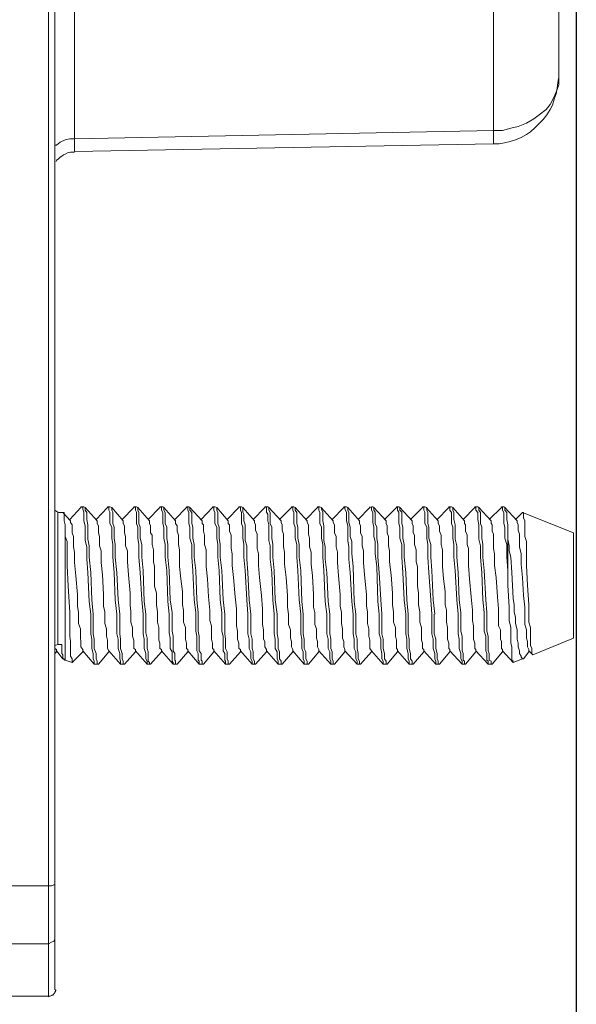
# Model space of a CAD drawing. Header units: millimetres. Extents: x 0 to 283, y 0 to 196.
# Tile 17 of 32: x 110 to 120, y 74 to 92. Entities that reach past the tile are written whole.
import ezdxf

# ---------------------------------------------------------------- set-up
doc = ezdxf.new("R2010")
doc.units = ezdxf.units.MM
doc.layers.get('0').update_dxf_attribs({"linetype": 'CONTINUOUS'})
doc.layers.get('DEFPOINTS').update_dxf_attribs({"linetype": 'CONTINUOUS'})
doc.layers.add('VISIBLE', color=7, linetype='CONTINUOUS', lineweight=0)
doc.styles.add('SANSSERIF', font='sanss___.ttf')
doc.dimstyles.new('ISO-25$0', dxfattribs={"dimtxt": 2.5, "dimasz": 2.5, "dimexe": 1.25, "dimexo": 1, "dimgap": 0.6, "dimtad": 1, "dimdec": 1, "dimzin": 9, "dimdsep": 46, "dimtxsty": 'SANSSERIF', "dimcen": 0.75, "dimadec": 1, "dimazin": 0, "dimtfac": 1, "dimtdec": 1, "dimtmove": 0, "dimatfit": 3, "dimfxl": 1, "dimarcsym": 0})

# ---------------------------------------------------------------- blocks, each defined once
blk = doc.blocks.new('*D33')
at = {"layer": 'DEFPOINTS', "color": 0, "transparency": 16777216}
for p in [(99.456, 84.767), (110.355, 74.056), (99.456, 56.976)]:
    blk.add_point(p, dxfattribs=at)
at = {"layer": 'VISIBLE', "color": 0, "lineweight": -2, "transparency": 16777216}
for p, q in [((99.456, 83.767), (99.456, 55.726)), ((110.355, 73.056), (110.355, 55.726)), ((107.855, 56.976), (101.956, 56.976))]:
    blk.add_line(p, q, dxfattribs=at)
at = {"layer": 'VISIBLE', "color": 0, "transparency": 16777216}
for points in [[(101.956, 57.393), (101.956, 56.559), (99.456, 56.976)], [(107.855, 57.393), (107.855, 56.559), (110.355, 56.976)]]:
    blk.add_solid(points, dxfattribs=at)
at = {"layer": 'VISIBLE', "color": 0, "transparency": 16777216, "insert": (104.906, 58.864), "char_height": 2.5, "attachment_point": 5, "style": 'SANSSERIF'}
blk.add_mtext('21.8', dxfattribs=at)
blk = doc.blocks.new('*D34')
at = {"layer": 'DEFPOINTS', "color": 0, "transparency": 16777216}
for p in [(120.272, 100.53), (110.355, 74.056), (120.272, 63.374)]:
    blk.add_point(p, dxfattribs=at)
at = {"layer": 'VISIBLE', "color": 0, "lineweight": -2, "transparency": 16777216}
for p, q in [((120.272, 99.53), (120.272, 62.124)), ((110.355, 73.056), (110.355, 62.124)), ((112.855, 63.374), (117.772, 63.374))]:
    blk.add_line(p, q, dxfattribs=at)
at = {"layer": 'VISIBLE', "color": 0, "transparency": 16777216}
for points in [[(112.855, 63.791), (112.855, 62.957), (110.355, 63.374)], [(117.772, 63.791), (117.772, 62.957), (120.272, 63.374)]]:
    blk.add_solid(points, dxfattribs=at)
at = {"layer": 'VISIBLE', "color": 0, "transparency": 16777216, "insert": (115.313, 65.262), "char_height": 2.5, "attachment_point": 5, "style": 'SANSSERIF'}
blk.add_mtext('19.8', dxfattribs=at)

msp = doc.modelspace()

# ---------------------------------------------------------------- linework, layer by layer
at = {"linetype": 'Continuous', "lineweight": 9}
for points in [[(110.234, 129.167), (110.234, 73.934), (110.234, 73.934)], [(110.355, 74.056), (110.355, 129.045), (110.355, 129.045)], [(110.73, 104.932), (110.73, 90.227), (110.73, 90.062)], [(118.694, 104.777), (118.694, 90.382), (118.694, 90.382)], [(119.941, 103.784), (119.941, 91.374), (119.941, 91.374)], [(119.941, 91.374), (119.941, 91.253), (119.897, 91.132), (119.842, 91.01), (119.775, 90.878), (119.698, 90.779), (119.566, 90.679), (119.467, 90.602), (119.323, 90.525), (119.169, 90.459), (119.025, 90.426), (118.871, 90.382), (118.694, 90.382)], [(118.694, 90.128), (118.805, 90.128), (118.904, 90.15), (119.014, 90.172), (119.114, 90.205), (119.224, 90.249), (119.323, 90.304), (119.4, 90.36), (119.489, 90.437), (119.566, 90.514), (119.643, 90.591), (119.709, 90.679), (119.775, 90.779), (119.82, 90.867), (119.853, 90.977), (119.886, 91.077), (119.908, 91.187), (119.919, 91.297), (119.93, 91.374)], [(118.694, 90.382), (110.73, 90.227), (110.73, 90.227)], [(118.694, 90.382), (118.694, 90.304), (118.694, 90.304)], [(110.355, 90.106), (110.388, 90.106), (110.454, 90.161), (110.554, 90.205), (110.642, 90.227), (110.73, 90.227)], [(118.694, 90.304), (118.694, 90.183), (118.694, 90.161), (118.694, 90.128)], [(118.694, 90.128), (110.73, 89.984), (110.73, 89.984)], [(110.73, 90.062), (110.73, 90.007), (110.73, 90.007)], [(110.73, 90.007), (110.73, 89.984), (110.73, 89.984)], [(110.73, 89.973), (110.686, 89.973), (110.653, 89.973), (110.609, 89.962), (110.565, 89.94), (110.52, 89.918), (110.487, 89.896), (110.454, 89.874), (110.421, 89.841), (110.388, 89.819), (110.377, 89.797)], [(110.41, 83.134), (110.355, 83.167), (110.355, 83.167)], [(110.41, 80.619), (110.41, 83.134), (110.41, 83.134)], [(110.41, 83.134), (110.421, 83.134), (110.432, 83.123), (110.454, 83.123), (110.465, 83.123), (110.487, 83.123), (110.498, 83.123), (110.509, 83.123)], [(110.653, 82.969), (110.509, 83.123), (110.509, 83.123)], [(110.554, 82.671), (110.554, 82.737), (110.554, 82.814), (110.554, 82.892), (110.531, 82.969), (110.531, 83.024), (110.531, 83.068), (110.531, 83.09), (110.531, 83.123), (110.509, 83.123)], [(110.851, 83.222), (110.642, 82.991), (110.642, 82.991)], [(110.851, 83.233), (110.907, 83.233), (110.907, 83.233)], [(110.851, 83.233), (110.884, 83.222), (110.884, 83.189), (110.907, 83.134), (110.907, 83.09), (110.907, 83.035), (110.907, 82.969), (110.929, 82.869), (110.929, 82.792), (110.929, 82.693), (110.929, 82.594), (110.962, 82.472), (110.962, 82.373), (110.962, 82.241)], [(110.851, 83.222), (110.851, 83.233), (110.851, 83.233)], [(110.907, 83.233), (110.929, 83.222), (110.929, 83.222)], [(111.16, 82.969), (110.929, 83.222), (110.929, 83.222)], [(110.929, 83.222), (110.929, 83.189), (110.929, 83.167), (110.962, 83.123), (110.962, 83.035), (110.962, 82.991), (110.984, 82.892), (110.984, 82.814), (110.984, 82.715), (110.984, 82.616), (111.006, 82.494), (111.006, 82.395), (111.006, 82.274)], [(111.359, 83.222), (111.138, 82.991), (111.138, 82.991)], [(111.359, 83.233), (111.403, 83.233), (111.403, 83.233)], [(111.359, 83.233), (111.381, 83.222), (111.381, 83.167), (111.403, 83.134), (111.403, 83.068), (111.403, 83.024), (111.403, 82.914), (111.436, 82.847), (111.436, 82.737), (111.436, 82.638), (111.458, 82.516), (111.458, 82.395), (111.458, 82.274)], [(111.359, 83.222), (111.359, 83.233), (111.359, 83.233)], [(111.436, 83.222), (111.403, 83.233), (111.403, 83.233)], [(111.657, 82.969), (111.436, 83.222), (111.436, 83.222)], [(111.502, 82.274), (111.502, 82.395), (111.502, 82.516), (111.48, 82.638), (111.48, 82.737), (111.48, 82.847), (111.458, 82.914), (111.458, 83.024), (111.458, 83.068), (111.458, 83.134), (111.436, 83.167), (111.436, 83.222)], [(111.855, 83.222), (111.635, 82.991), (111.635, 82.991)], [(111.855, 83.233), (111.91, 83.233), (111.91, 83.233)], [(111.855, 83.233), (111.888, 83.222), (111.888, 83.167), (111.91, 83.134), (111.91, 83.068), (111.91, 83.024), (111.91, 82.914), (111.932, 82.847), (111.932, 82.737), (111.932, 82.638), (111.954, 82.516), (111.954, 82.395), (111.954, 82.274)], [(111.855, 83.222), (111.855, 83.233), (111.855, 83.233)], [(111.932, 83.222), (111.91, 83.233), (111.91, 83.233)], [(112.153, 82.969), (111.932, 83.222), (111.932, 83.222)], [(112.01, 82.274), (112.01, 82.395), (112.01, 82.516), (111.977, 82.638), (111.977, 82.737), (111.977, 82.847), (111.954, 82.914), (111.954, 83.024), (111.954, 83.068), (111.954, 83.123), (111.932, 83.167), (111.932, 83.189), (111.932, 83.222)], [(112.352, 83.222), (112.131, 82.991), (112.131, 82.991)], [(112.352, 83.233), (112.407, 83.233), (112.407, 83.233)], [(112.352, 83.233), (112.385, 83.222), (112.385, 83.189), (112.385, 83.167), (112.407, 83.123), (112.407, 83.068), (112.407, 83.024), (112.407, 82.914), (112.429, 82.847), (112.429, 82.737), (112.429, 82.638), (112.451, 82.516), (112.451, 82.395), (112.451, 82.274)], [(112.352, 83.222), (112.352, 83.233), (112.352, 83.233)], [(112.429, 83.222), (112.407, 83.233), (112.407, 83.233)], [(112.649, 82.969), (112.429, 83.222), (112.429, 83.222)], [(112.506, 82.274), (112.506, 82.395), (112.506, 82.516), (112.484, 82.638), (112.484, 82.737), (112.484, 82.847), (112.451, 82.914), (112.451, 83.024), (112.451, 83.068), (112.451, 83.123), (112.429, 83.167), (112.429, 83.189), (112.429, 83.222)], [(112.859, 83.222), (112.638, 82.991), (112.638, 82.991)], [(112.859, 83.233), (112.903, 83.233), (112.903, 83.233)], [(112.859, 83.233), (112.881, 83.222), (112.881, 83.189), (112.881, 83.167), (112.903, 83.123), (112.903, 83.068), (112.903, 83.024), (112.903, 82.914), (112.925, 82.847), (112.925, 82.737), (112.925, 82.638), (112.958, 82.516), (112.958, 82.395), (112.958, 82.274)], [(112.859, 83.222), (112.859, 83.233), (112.859, 83.233)], [(112.925, 83.222), (112.903, 83.233), (112.903, 83.233)], [(113.157, 82.969), (112.925, 83.222), (112.925, 83.222)], [(113.002, 82.274), (113.002, 82.395), (113.002, 82.516), (112.98, 82.638), (112.98, 82.737), (112.98, 82.847), (112.958, 82.914), (112.958, 83.024), (112.958, 83.068), (112.958, 83.123), (112.925, 83.167), (112.925, 83.189), (112.925, 83.222)], [(113.355, 83.222), (113.135, 82.991), (113.135, 82.991)], [(113.355, 83.233), (113.4, 83.233), (113.4, 83.233)], [(113.355, 83.233), (113.377, 83.222), (113.377, 83.189), (113.377, 83.167), (113.4, 83.123), (113.4, 83.068), (113.4, 83.024), (113.4, 82.914), (113.433, 82.847), (113.433, 82.737), (113.433, 82.638), (113.455, 82.516), (113.455, 82.395), (113.455, 82.274)], [(113.355, 83.222), (113.355, 83.233), (113.355, 83.233)], [(113.433, 83.222), (113.4, 83.233), (113.4, 83.233)], [(113.653, 82.969), (113.433, 83.222), (113.433, 83.222)], [(113.499, 82.274), (113.499, 82.395), (113.499, 82.516), (113.477, 82.638), (113.477, 82.737), (113.477, 82.847), (113.455, 82.914), (113.455, 83.024), (113.455, 83.068), (113.455, 83.123), (113.433, 83.167), (113.433, 83.189), (113.433, 83.222)], [(113.852, 83.222), (113.631, 82.991), (113.631, 82.991)], [(113.852, 83.233), (113.907, 83.233), (113.907, 83.233)], [(113.852, 83.233), (113.885, 83.222), (113.885, 83.189), (113.885, 83.167), (113.907, 83.123), (113.907, 83.068), (113.907, 83.024), (113.907, 82.914), (113.929, 82.847), (113.929, 82.737), (113.929, 82.638), (113.951, 82.516), (113.951, 82.395), (113.951, 82.274)], [(113.852, 83.222), (113.852, 83.233), (113.852, 83.233)], [(113.929, 83.222), (113.907, 83.233), (113.907, 83.233)], [(114.15, 82.969), (113.929, 83.222), (113.929, 83.222)], [(113.973, 82.715), (113.973, 82.792), (113.973, 82.892), (113.951, 82.969), (113.951, 83.035), (113.951, 83.09), (113.929, 83.134), (113.929, 83.189), (113.929, 83.222)], [(114.348, 83.222), (114.128, 82.991), (114.128, 82.991)], [(114.348, 83.233), (114.403, 83.233), (114.403, 83.233)], [(114.348, 83.233), (114.381, 83.222), (114.381, 83.189), (114.381, 83.134), (114.403, 83.09), (114.403, 83.035), (114.403, 82.969), (114.425, 82.892), (114.425, 82.792), (114.425, 82.715)], [(114.348, 83.222), (114.348, 83.233), (114.348, 83.233)], [(114.425, 83.222), (114.403, 83.233), (114.403, 83.233)], [(114.657, 82.969), (114.425, 83.222), (114.425, 83.222)], [(114.503, 82.274), (114.503, 82.395), (114.503, 82.516), (114.481, 82.638), (114.481, 82.737), (114.481, 82.847), (114.447, 82.914), (114.447, 83.024), (114.447, 83.068), (114.447, 83.123), (114.425, 83.167), (114.425, 83.189), (114.425, 83.222)], [(114.856, 83.222), (114.624, 82.991), (114.624, 82.991)], [(114.856, 83.233), (114.9, 83.233), (114.9, 83.233)], [(114.856, 83.233), (114.878, 83.222), (114.878, 83.189), (114.878, 83.167), (114.9, 83.123), (114.9, 83.068), (114.9, 83.024), (114.9, 82.914), (114.922, 82.847), (114.922, 82.737), (114.922, 82.638), (114.955, 82.516), (114.955, 82.395), (114.955, 82.274)], [(114.856, 83.222), (114.856, 83.233), (114.856, 83.233)], [(114.922, 83.222), (114.9, 83.233), (114.9, 83.233)], [(115.153, 82.969), (114.922, 83.222), (114.922, 83.222)], [(114.999, 82.274), (114.999, 82.395), (114.999, 82.516), (114.977, 82.638), (114.977, 82.737), (114.977, 82.847), (114.955, 82.914), (114.955, 83.024), (114.955, 83.068), (114.955, 83.123), (114.922, 83.167), (114.922, 83.222)], [(115.352, 83.222), (115.131, 82.991), (115.131, 82.991)], [(115.352, 83.233), (115.396, 83.233), (115.396, 83.233)], [(115.352, 83.233), (115.374, 83.222), (115.374, 83.167), (115.396, 83.123), (115.396, 83.068), (115.396, 83.024), (115.396, 82.914), (115.429, 82.847), (115.429, 82.737), (115.429, 82.638), (115.451, 82.516), (115.451, 82.395), (115.451, 82.274)], [(115.352, 83.222), (115.352, 83.233), (115.352, 83.233)], [(115.429, 83.222), (115.396, 83.233), (115.396, 83.233)], [(115.65, 82.969), (115.418, 83.222), (115.418, 83.222)], [(115.495, 82.241), (115.495, 82.373), (115.495, 82.472), (115.473, 82.594), (115.473, 82.693), (115.473, 82.792), (115.473, 82.869), (115.451, 82.969), (115.451, 83.035), (115.451, 83.09), (115.451, 83.134), (115.429, 83.189), (115.429, 83.222)], [(115.848, 83.222), (115.628, 82.991), (115.628, 82.991)], [(115.848, 83.233), (115.904, 83.233), (115.904, 83.233)], [(115.848, 83.233), (115.871, 83.222), (115.871, 83.189), (115.904, 83.134), (115.904, 83.09), (115.904, 83.035), (115.904, 82.969), (115.926, 82.869), (115.926, 82.792), (115.926, 82.693), (115.926, 82.594), (115.948, 82.472), (115.948, 82.373), (115.948, 82.241)], [(115.848, 83.222), (115.848, 83.233), (115.848, 83.233)], [(115.926, 83.222), (115.904, 83.233), (115.904, 83.233)], [(116.146, 82.969), (115.926, 83.222), (115.926, 83.222)], [(116.003, 82.34), (116.003, 82.472), (116.003, 82.572), (115.97, 82.671), (115.97, 82.77), (115.97, 82.847), (115.948, 82.936), (115.948, 82.991), (115.948, 83.068), (115.948, 83.123), (115.926, 83.167), (115.926, 83.189), (115.926, 83.222)], [(116.345, 83.222), (116.124, 82.991), (116.124, 82.991)], [(116.345, 83.233), (116.378, 83.222), (116.378, 83.222)], [(116.345, 83.222), (116.345, 83.233), (116.345, 83.233)], [(116.378, 83.233), (116.4, 83.233), (116.4, 83.233)], [(116.378, 83.222), (116.378, 83.189), (116.378, 83.167), (116.4, 83.123), (116.4, 83.068), (116.4, 82.991), (116.4, 82.936), (116.422, 82.847), (116.422, 82.77), (116.422, 82.671), (116.444, 82.572), (116.444, 82.472), (116.444, 82.34)], [(116.422, 83.222), (116.4, 83.233), (116.4, 83.233)], [(116.654, 82.969), (116.422, 83.222), (116.422, 83.222)], [(116.499, 82.274), (116.499, 82.395), (116.499, 82.516), (116.477, 82.638), (116.477, 82.737), (116.477, 82.847), (116.444, 82.914), (116.444, 83.024), (116.444, 83.068), (116.444, 83.134), (116.422, 83.167), (116.422, 83.222)], [(116.852, 83.222), (116.621, 82.991), (116.621, 82.991)], [(116.852, 83.233), (116.896, 83.233), (116.896, 83.233)], [(116.852, 83.233), (116.874, 83.222), (116.874, 83.167), (116.896, 83.134), (116.896, 83.068), (116.896, 83.024), (116.896, 82.914), (116.918, 82.847), (116.918, 82.737), (116.918, 82.638), (116.952, 82.516), (116.952, 82.395), (116.952, 82.274)], [(116.852, 83.222), (116.852, 83.233), (116.852, 83.233)], [(116.918, 83.222), (116.896, 83.233), (116.896, 83.233)], [(117.15, 82.969), (116.918, 83.222), (116.918, 83.222)], [(116.996, 82.274), (116.996, 82.395), (116.996, 82.516), (116.974, 82.638), (116.974, 82.737), (116.974, 82.847), (116.952, 82.914), (116.952, 83.024), (116.952, 83.068), (116.952, 83.134), (116.918, 83.167), (116.918, 83.222)], [(117.349, 83.222), (117.117, 82.991), (117.117, 82.991)], [(117.349, 83.233), (117.393, 83.233), (117.393, 83.233)], [(117.349, 83.233), (117.371, 83.222), (117.371, 83.167), (117.393, 83.134), (117.393, 83.068), (117.393, 83.024), (117.393, 82.914), (117.426, 82.847), (117.426, 82.737), (117.426, 82.638), (117.448, 82.516), (117.448, 82.395), (117.448, 82.274)], [(117.349, 83.222), (117.349, 83.233), (117.349, 83.233)], [(117.426, 83.222), (117.393, 83.233), (117.393, 83.233)], [(117.647, 82.969), (117.415, 83.222), (117.415, 83.222)], [(117.503, 82.274), (117.503, 82.395), (117.503, 82.516), (117.47, 82.638), (117.47, 82.737), (117.47, 82.847), (117.448, 82.914), (117.448, 83.024), (117.448, 83.068), (117.448, 83.123), (117.426, 83.167), (117.426, 83.189), (117.426, 83.222)], [(117.845, 83.222), (117.624, 82.991), (117.624, 82.991)], [(117.845, 83.233), (117.9, 83.233), (117.9, 83.233)], [(117.845, 83.233), (117.867, 83.222), (117.867, 83.189), (117.867, 83.167), (117.9, 83.123), (117.9, 83.068), (117.9, 83.024), (117.9, 82.914), (117.922, 82.847), (117.922, 82.737), (117.922, 82.638), (117.944, 82.516), (117.944, 82.395), (117.944, 82.274)], [(117.845, 83.222), (117.845, 83.233), (117.845, 83.233)], [(117.922, 83.222), (117.9, 83.233), (117.9, 83.233)], [(118.143, 82.969), (117.922, 83.222), (117.922, 83.222)], [(117.999, 82.274), (117.999, 82.395), (117.999, 82.494), (117.966, 82.616), (117.966, 82.715), (117.966, 82.814), (117.966, 82.892), (117.944, 82.991), (117.944, 83.035), (117.944, 83.123), (117.922, 83.167), (117.922, 83.189), (117.922, 83.222)], [(118.341, 83.222), (118.121, 82.991), (118.121, 82.991)], [(118.341, 83.233), (118.397, 83.233), (118.397, 83.233)], [(118.341, 83.233), (118.364, 83.222), (118.364, 83.189), (118.364, 83.167), (118.397, 83.123), (118.397, 83.035), (118.397, 82.991), (118.419, 82.892), (118.419, 82.814), (118.419, 82.715), (118.419, 82.616), (118.452, 82.494), (118.452, 82.395), (118.452, 82.274)], [(118.341, 83.222), (118.341, 83.233), (118.341, 83.233)], [(118.419, 83.222), (118.397, 83.233), (118.397, 83.233)], [(118.65, 82.969), (118.419, 83.222), (118.419, 83.222)], [(118.496, 82.274), (118.496, 82.395), (118.496, 82.516), (118.474, 82.638), (118.474, 82.737), (118.474, 82.847), (118.452, 82.914), (118.452, 83.024), (118.452, 83.068), (118.452, 83.123), (118.419, 83.167), (118.419, 83.189), (118.419, 83.222)], [(118.849, 83.222), (118.617, 82.991), (118.617, 82.991)], [(118.849, 83.233), (118.893, 83.233), (118.893, 83.233)], [(118.849, 83.233), (118.871, 83.222), (118.871, 83.189), (118.871, 83.167), (118.893, 83.123), (118.893, 83.068), (118.893, 83.024), (118.893, 82.914), (118.915, 82.847), (118.915, 82.737), (118.915, 82.638), (118.948, 82.516), (118.948, 82.395), (118.948, 82.274)], [(118.849, 83.222), (118.849, 83.233), (118.849, 83.233)], [(118.915, 83.222), (118.893, 83.233), (118.893, 83.233)], [(119.147, 82.969), (118.915, 83.222), (118.915, 83.222)], [(118.97, 82.616), (118.97, 82.715), (118.97, 82.814), (118.97, 82.892), (118.948, 82.991), (118.948, 83.035), (118.948, 83.123), (118.915, 83.167), (118.915, 83.189), (118.915, 83.222)], [(119.246, 83.123), (119.114, 82.991), (119.114, 82.991)], [(120.217, 82.737), (119.246, 83.123), (119.246, 83.123)], [(119.246, 83.123), (119.268, 83.123), (119.268, 83.09), (119.268, 83.068), (119.268, 83.024), (119.29, 82.969), (119.29, 82.892), (119.29, 82.847), (119.29, 82.737), (119.29, 82.671), (119.323, 82.572), (119.323, 82.472), (119.323, 82.34)], [(110.73, 82.174), (110.73, 82.274), (110.73, 82.373), (110.708, 82.472), (110.708, 82.572), (110.708, 82.671), (110.686, 82.737), (110.686, 82.792), (110.686, 82.869), (110.686, 82.892), (110.653, 82.936), (110.653, 82.969)], [(111.237, 82.174), (111.237, 82.285), (111.237, 82.395), (111.204, 82.494), (111.204, 82.572), (111.204, 82.671), (111.182, 82.737), (111.182, 82.814), (111.182, 82.869), (111.16, 82.914), (111.16, 82.936), (111.16, 82.969)], [(111.734, 82.186), (111.734, 82.285), (111.734, 82.395), (111.701, 82.494), (111.701, 82.594), (111.701, 82.671), (111.679, 82.737), (111.679, 82.814), (111.679, 82.869), (111.657, 82.914), (111.657, 82.936), (111.657, 82.969)], [(112.252, 82.097), (112.23, 82.186), (112.23, 82.285), (112.23, 82.417), (112.208, 82.516), (112.208, 82.594), (112.208, 82.693), (112.175, 82.737), (112.175, 82.814), (112.175, 82.869), (112.153, 82.914), (112.153, 82.936), (112.153, 82.969)], [(112.727, 82.097), (112.727, 82.219), (112.727, 82.318), (112.727, 82.417), (112.705, 82.516), (112.705, 82.616), (112.705, 82.693), (112.683, 82.77), (112.683, 82.814), (112.683, 82.869), (112.649, 82.914), (112.649, 82.936), (112.649, 82.969)], [(113.234, 82.097), (113.234, 82.219), (113.234, 82.318), (113.234, 82.417), (113.201, 82.516), (113.201, 82.616), (113.201, 82.693), (113.179, 82.77), (113.179, 82.847), (113.179, 82.892), (113.157, 82.914), (113.157, 82.936), (113.157, 82.969)], [(113.73, 82.119), (113.73, 82.219), (113.73, 82.34), (113.708, 82.439), (113.708, 82.539), (113.708, 82.616), (113.708, 82.693), (113.675, 82.77), (113.675, 82.847), (113.675, 82.892), (113.653, 82.914), (113.653, 82.969)], [(114.205, 82.539), (114.205, 82.638), (114.205, 82.715), (114.172, 82.792), (114.172, 82.847), (114.172, 82.892), (114.15, 82.936), (114.15, 82.969)], [(114.723, 82.141), (114.723, 82.241), (114.723, 82.373), (114.701, 82.472), (114.701, 82.539), (114.701, 82.638), (114.701, 82.715), (114.679, 82.792), (114.679, 82.847), (114.679, 82.892), (114.657, 82.936), (114.657, 82.969)], [(115.231, 82.141), (115.231, 82.274), (115.231, 82.373), (115.198, 82.472), (115.198, 82.572), (115.198, 82.638), (115.176, 82.715), (115.176, 82.792), (115.176, 82.847), (115.176, 82.892), (115.153, 82.936), (115.153, 82.969)], [(115.727, 82.174), (115.727, 82.274), (115.727, 82.373), (115.705, 82.472), (115.705, 82.572), (115.705, 82.671), (115.672, 82.737), (115.672, 82.792), (115.672, 82.869), (115.672, 82.892), (115.65, 82.936), (115.65, 82.969)], [(116.223, 82.174), (116.223, 82.285), (116.223, 82.395), (116.201, 82.494), (116.201, 82.594), (116.201, 82.671), (116.168, 82.737), (116.168, 82.814), (116.168, 82.869), (116.146, 82.914), (116.146, 82.936), (116.146, 82.969)], [(116.72, 82.186), (116.72, 82.285), (116.72, 82.395), (116.698, 82.494), (116.698, 82.594), (116.698, 82.671), (116.676, 82.737), (116.676, 82.814), (116.676, 82.869), (116.654, 82.914), (116.654, 82.936), (116.654, 82.969)], [(117.249, 82.097), (117.227, 82.186), (117.227, 82.318), (117.227, 82.417), (117.194, 82.516), (117.194, 82.594), (117.194, 82.693), (117.172, 82.737), (117.172, 82.814), (117.172, 82.869), (117.15, 82.914), (117.15, 82.936), (117.15, 82.969)], [(117.724, 82.097), (117.724, 82.219), (117.724, 82.318), (117.724, 82.417), (117.702, 82.516), (117.702, 82.616), (117.702, 82.693), (117.669, 82.77), (117.669, 82.814), (117.669, 82.869), (117.647, 82.914), (117.647, 82.936), (117.647, 82.969)], [(118.22, 82.119), (118.22, 82.219), (118.22, 82.318), (118.22, 82.439), (118.198, 82.516), (118.198, 82.616), (118.198, 82.693), (118.165, 82.77), (118.165, 82.847), (118.165, 82.892), (118.143, 82.914), (118.143, 82.936), (118.143, 82.969)], [(118.717, 82.119), (118.717, 82.241), (118.717, 82.34), (118.694, 82.439), (118.694, 82.539), (118.694, 82.616), (118.694, 82.715), (118.672, 82.77), (118.672, 82.847), (118.672, 82.892), (118.65, 82.914), (118.65, 82.969)], [(119.224, 82.141), (119.224, 82.241), (119.224, 82.34), (119.191, 82.472), (119.191, 82.539), (119.191, 82.638), (119.191, 82.715), (119.169, 82.792), (119.169, 82.847), (119.169, 82.892), (119.147, 82.936), (119.147, 82.969)], [(114.006, 82.241), (114.006, 82.373), (114.006, 82.494), (113.973, 82.594), (113.973, 82.715)], [(114.425, 82.715), (114.425, 82.594), (114.447, 82.494), (114.447, 82.373), (114.447, 82.241)], [(120.217, 80.74), (120.217, 82.737), (120.217, 82.737)], [(110.554, 82.671), (110.554, 80.321), (110.554, 80.321)], [(110.554, 82.671), (110.587, 82.572), (110.587, 82.472), (110.587, 82.34)], [(114.227, 82.119), (114.227, 82.241), (114.227, 82.34), (114.205, 82.439), (114.205, 82.539)], [(118.97, 82.616), (118.992, 82.494), (118.992, 82.395), (119.025, 82.274)], [(118.97, 82.616), (118.97, 81.744), (118.97, 81.744)], [(110.587, 82.34), (110.587, 82.119), (110.587, 82.119)], [(116.025, 82.097), (116.003, 82.34), (116.003, 82.34)], [(116.444, 82.34), (116.477, 82.097), (116.477, 82.097)], [(119.323, 82.34), (119.323, 82.119), (119.323, 82.119)], [(110.752, 81.921), (110.73, 82.174), (110.73, 82.174)], [(110.962, 82.241), (110.984, 81.987), (110.984, 81.987)], [(111.006, 82.274), (111.039, 81.987), (111.039, 81.987)], [(111.26, 81.943), (111.237, 82.174), (111.237, 82.174)], [(111.458, 82.274), (111.48, 81.987), (111.48, 81.987)], [(111.535, 81.987), (111.502, 82.274), (111.502, 82.274)], [(111.756, 81.943), (111.734, 82.186), (111.734, 82.186)], [(111.954, 82.274), (111.977, 81.987), (111.977, 81.987)], [(112.032, 82.02), (112.01, 82.274), (112.01, 82.274)], [(112.451, 82.274), (112.484, 82.02), (112.484, 82.02)], [(112.528, 82.02), (112.506, 82.274), (112.506, 82.274)], [(112.958, 82.274), (112.98, 82.02), (112.98, 82.02)], [(113.036, 82.02), (113.002, 82.274), (113.002, 82.274)], [(113.455, 82.274), (113.477, 82.02), (113.477, 82.02)], [(113.532, 82.02), (113.499, 82.274), (113.499, 82.274)], [(113.951, 82.274), (113.973, 82.02), (113.973, 82.02)], [(114.028, 81.987), (114.006, 82.241), (114.006, 82.241)], [(114.447, 82.241), (114.481, 81.987), (114.481, 81.987)], [(114.525, 82.02), (114.503, 82.274), (114.503, 82.274)], [(114.756, 81.888), (114.723, 82.141), (114.723, 82.141)], [(114.955, 82.274), (114.977, 82.02), (114.977, 82.02)], [(115.032, 82.02), (114.999, 82.274), (114.999, 82.274)], [(115.253, 81.921), (115.231, 82.141), (115.231, 82.141)], [(115.451, 82.274), (115.473, 82.02), (115.473, 82.02)], [(115.529, 81.987), (115.495, 82.241), (115.495, 82.241)], [(115.749, 81.921), (115.727, 82.174), (115.727, 82.174)], [(115.948, 82.241), (115.97, 81.987), (115.97, 81.987)], [(116.246, 81.943), (116.223, 82.174), (116.223, 82.174)], [(116.521, 81.987), (116.499, 82.274), (116.499, 82.274)], [(116.753, 81.943), (116.72, 82.186), (116.72, 82.186)], [(116.952, 82.274), (116.974, 81.987), (116.974, 81.987)], [(117.029, 81.987), (116.996, 82.274), (116.996, 82.274)], [(117.448, 82.274), (117.47, 81.987), (117.47, 81.987)], [(117.525, 82.02), (117.503, 82.274), (117.503, 82.274)], [(117.944, 82.274), (117.966, 82.02), (117.966, 82.02)], [(118.022, 81.987), (117.999, 82.274), (117.999, 82.274)], [(118.452, 82.274), (118.474, 81.987), (118.474, 81.987)], [(118.518, 82.02), (118.496, 82.274), (118.496, 82.274)], [(118.948, 82.274), (118.97, 82.02), (118.97, 82.02)], [(119.025, 82.274), (119.047, 81.987), (119.07, 81.491)], [(119.246, 81.888), (119.224, 82.141), (119.224, 82.141)], [(110.587, 82.119), (110.609, 81.722), (110.642, 81.226)], [(110.984, 81.987), (111.006, 81.435), (111.006, 81.435)], [(111.039, 81.987), (111.061, 81.468), (111.061, 81.468)], [(111.48, 81.987), (111.502, 81.468), (111.502, 81.468)], [(111.557, 81.468), (111.535, 81.987), (111.535, 81.987)], [(111.977, 81.987), (112.01, 81.468), (112.01, 81.468)], [(112.054, 81.435), (112.032, 82.02), (112.032, 82.02)], [(112.285, 81.59), (112.252, 81.722), (112.252, 81.844), (112.252, 82.097)], [(112.484, 82.02), (112.506, 81.435), (112.506, 81.435)], [(112.55, 81.468), (112.528, 82.02), (112.528, 82.02)], [(112.749, 81.866), (112.727, 82.097), (112.727, 82.097)], [(112.98, 82.02), (113.002, 81.468), (113.002, 81.468)], [(113.058, 81.468), (113.036, 82.02), (113.036, 82.02)], [(113.256, 81.866), (113.234, 82.097), (113.234, 82.097)], [(113.477, 82.02), (113.499, 81.468), (113.499, 81.468)], [(113.554, 81.468), (113.532, 82.02), (113.532, 82.02)], [(113.753, 81.888), (113.73, 82.119), (113.73, 82.119)], [(113.973, 82.02), (114.006, 81.468), (114.006, 81.468)], [(114.05, 81.468), (114.028, 81.987), (114.028, 81.987)], [(114.249, 81.888), (114.227, 82.119), (114.227, 82.119)], [(114.481, 81.987), (114.503, 81.468), (114.503, 81.468)], [(114.547, 81.468), (114.525, 82.02), (114.525, 82.02)], [(114.977, 82.02), (114.999, 81.468), (114.999, 81.468)], [(115.054, 81.435), (115.032, 82.02), (115.032, 82.02)], [(115.473, 82.02), (115.495, 81.435), (115.495, 81.435)], [(115.551, 81.435), (115.529, 81.987), (115.529, 81.987)], [(115.97, 81.987), (116.003, 81.435), (116.003, 81.435)], [(116.047, 81.435), (116.025, 82.097), (116.025, 82.097)], [(116.477, 82.097), (116.499, 81.435), (116.499, 81.435)], [(116.554, 81.468), (116.521, 81.987), (116.521, 81.987)], [(116.974, 81.987), (116.996, 81.468), (116.996, 81.468)], [(117.051, 81.468), (117.029, 81.987), (117.029, 81.987)], [(117.271, 81.369), (117.271, 81.59), (117.249, 81.722), (117.249, 81.844), (117.249, 82.097)], [(117.47, 81.987), (117.503, 81.468), (117.503, 81.468)], [(117.547, 81.468), (117.525, 82.02), (117.525, 82.02)], [(117.746, 81.866), (117.724, 82.097), (117.724, 82.097)], [(117.966, 82.02), (117.999, 81.468), (117.999, 81.468)], [(118.044, 81.468), (118.022, 81.987), (118.022, 81.987)], [(118.242, 81.866), (118.22, 82.119), (118.22, 82.119)], [(118.474, 81.987), (118.496, 81.468), (118.496, 81.468)], [(118.551, 81.468), (118.518, 82.02), (118.518, 82.02)], [(118.75, 81.888), (118.717, 82.119), (118.717, 82.119)], [(118.97, 82.02), (118.97, 81.744), (118.97, 81.744)], [(119.323, 82.119), (119.345, 81.744), (119.345, 81.744)], [(110.785, 81.347), (110.785, 81.568), (110.752, 81.921)], [(111.282, 81.568), (111.26, 81.943), (111.26, 81.943)], [(111.789, 81.59), (111.756, 81.943), (111.756, 81.943)], [(112.782, 81.369), (112.782, 81.623), (112.749, 81.866)], [(113.278, 81.524), (113.256, 81.866), (113.256, 81.866)], [(113.786, 81.524), (113.753, 81.888), (113.753, 81.888)], [(114.282, 81.546), (114.249, 81.888), (114.249, 81.888)], [(114.778, 81.546), (114.756, 81.888), (114.756, 81.888)], [(115.275, 81.568), (115.253, 81.921), (115.253, 81.921)], [(115.782, 81.568), (115.749, 81.921), (115.749, 81.921)], [(116.279, 81.568), (116.246, 81.943), (116.246, 81.943)], [(116.775, 81.59), (116.753, 81.943), (116.753, 81.943)], [(117.779, 81.369), (117.779, 81.623), (117.746, 81.866)], [(118.275, 81.524), (118.242, 81.866), (118.242, 81.866)], [(118.772, 81.524), (118.75, 81.888), (118.75, 81.888)], [(119.268, 81.546), (119.246, 81.888), (119.246, 81.888)], [(111.789, 81.369), (111.789, 81.59), (111.789, 81.59)], [(112.285, 81.369), (112.285, 81.59), (112.285, 81.59)], [(116.775, 81.369), (116.775, 81.59), (116.775, 81.59)], [(118.97, 81.744), (118.992, 81.325), (118.992, 81.325)], [(119.345, 81.744), (119.367, 81.369), (119.367, 81.369)], [(111.006, 81.435), (111.039, 81.193), (111.039, 81.193)], [(111.083, 81.193), (111.061, 81.468), (111.061, 81.468)], [(111.282, 81.347), (111.282, 81.568), (111.282, 81.568)], [(111.502, 81.468), (111.535, 81.193), (111.535, 81.193)], [(111.59, 81.193), (111.557, 81.468), (111.557, 81.468)], [(112.01, 81.468), (112.032, 81.193), (112.032, 81.193)], [(112.087, 81.193), (112.054, 81.435), (112.054, 81.435)], [(112.506, 81.435), (112.528, 81.193), (112.528, 81.193)], [(112.583, 81.226), (112.55, 81.468), (112.55, 81.468)], [(113.002, 81.468), (113.036, 81.226), (113.036, 81.226)], [(113.08, 81.226), (113.058, 81.468), (113.058, 81.468)], [(113.3, 81.27), (113.278, 81.524), (113.278, 81.524)], [(113.499, 81.468), (113.532, 81.226), (113.532, 81.226)], [(113.587, 81.193), (113.554, 81.468), (113.554, 81.468)], [(113.808, 81.292), (113.786, 81.524), (113.786, 81.524)], [(114.006, 81.468), (114.028, 81.193), (114.028, 81.193)], [(114.083, 81.193), (114.05, 81.468), (114.05, 81.468)], [(114.304, 81.292), (114.282, 81.546), (114.282, 81.546)], [(114.503, 81.468), (114.525, 81.193), (114.525, 81.193)], [(114.58, 81.193), (114.547, 81.468), (114.547, 81.468)], [(114.778, 81.325), (114.778, 81.546), (114.778, 81.546)], [(114.999, 81.468), (115.032, 81.193), (115.032, 81.193)], [(115.076, 81.193), (115.054, 81.435), (115.054, 81.435)], [(115.275, 81.325), (115.275, 81.568), (115.275, 81.568)], [(115.495, 81.435), (115.529, 81.193), (115.529, 81.193)], [(115.584, 81.193), (115.551, 81.435), (115.551, 81.435)], [(115.782, 81.347), (115.782, 81.568), (115.782, 81.568)], [(116.003, 81.435), (116.025, 81.193), (116.025, 81.193)], [(116.08, 81.193), (116.047, 81.435), (116.047, 81.435)], [(116.279, 81.347), (116.279, 81.568), (116.279, 81.568)], [(116.499, 81.435), (116.521, 81.193), (116.521, 81.193)], [(116.576, 81.193), (116.554, 81.468), (116.554, 81.468)], [(116.996, 81.468), (117.029, 81.193), (117.029, 81.193)], [(117.073, 81.193), (117.051, 81.468), (117.051, 81.468)], [(117.503, 81.468), (117.525, 81.193), (117.525, 81.193)], [(117.58, 81.193), (117.547, 81.468), (117.547, 81.468)], [(117.999, 81.468), (118.022, 81.193), (118.022, 81.193)], [(118.077, 81.226), (118.044, 81.468), (118.044, 81.468)], [(118.297, 81.27), (118.275, 81.524), (118.275, 81.524)], [(118.496, 81.468), (118.518, 81.226), (118.518, 81.226)], [(118.573, 81.226), (118.551, 81.468), (118.551, 81.468)], [(118.794, 81.292), (118.772, 81.524), (118.772, 81.524)], [(119.07, 81.491), (119.092, 81.369), (119.092, 81.237), (119.114, 81.127), (119.114, 81.016), (119.147, 80.895), (119.147, 80.796), (119.147, 80.718), (119.169, 80.641), (119.169, 80.575), (119.191, 80.498), (119.191, 80.443), (119.224, 80.398), (119.224, 80.376), (119.246, 80.343)], [(119.29, 81.325), (119.268, 81.546), (119.268, 81.546)], [(110.642, 81.226), (110.642, 80.994), (110.642, 80.994)], [(110.884, 80.498), (110.884, 80.52), (110.851, 80.575), (110.851, 80.619), (110.851, 80.674), (110.84, 80.74), (110.84, 80.818), (110.84, 80.917), (110.807, 81.016), (110.807, 81.127), (110.807, 81.226), (110.785, 81.347)], [(111.381, 80.498), (111.359, 80.542), (111.359, 80.575), (111.359, 80.619), (111.359, 80.696), (111.337, 80.774), (111.337, 80.84), (111.337, 80.917), (111.304, 81.016), (111.304, 81.127), (111.304, 81.237), (111.282, 81.347)], [(111.888, 80.498), (111.888, 80.52), (111.855, 80.542), (111.855, 80.575), (111.855, 80.619), (111.855, 80.696), (111.833, 80.774), (111.833, 80.84), (111.833, 80.939), (111.8, 81.038), (111.8, 81.149), (111.8, 81.237), (111.789, 81.369)], [(112.385, 80.498), (112.385, 80.52), (112.352, 80.542), (112.352, 80.597), (112.352, 80.641), (112.33, 80.696), (112.33, 80.774), (112.33, 80.84), (112.33, 80.939), (112.307, 81.038), (112.307, 81.149), (112.307, 81.237), (112.285, 81.369)], [(112.649, 80.244), (112.649, 80.299), (112.638, 80.321), (112.638, 80.376), (112.638, 80.443), (112.605, 80.498), (112.605, 80.597), (112.605, 80.674), (112.605, 80.774), (112.583, 80.873), (112.583, 80.994), (112.583, 81.093), (112.583, 81.226)], [(112.881, 80.498), (112.881, 80.52), (112.859, 80.542), (112.859, 80.597), (112.859, 80.641), (112.837, 80.718), (112.837, 80.774), (112.837, 80.873), (112.837, 80.939), (112.804, 81.038), (112.804, 81.171), (112.804, 81.27), (112.782, 81.369)], [(113.036, 81.226), (113.036, 81.093), (113.036, 80.994), (113.036, 80.873), (113.058, 80.774), (113.058, 80.674), (113.058, 80.597), (113.058, 80.498), (113.08, 80.443), (113.08, 80.376), (113.08, 80.321), (113.102, 80.299), (113.102, 80.244)], [(113.157, 80.244), (113.157, 80.299), (113.135, 80.321), (113.135, 80.376), (113.135, 80.443), (113.102, 80.498), (113.102, 80.597), (113.102, 80.674), (113.102, 80.774), (113.08, 80.873), (113.08, 80.994), (113.08, 81.093), (113.08, 81.226)], [(113.377, 80.498), (113.377, 80.52), (113.355, 80.542), (113.355, 80.597), (113.355, 80.641), (113.333, 80.718), (113.333, 80.796), (113.333, 80.873), (113.333, 80.972), (113.3, 81.071), (113.3, 81.171), (113.3, 81.27)], [(113.532, 81.226), (113.532, 81.093), (113.532, 80.994), (113.532, 80.873), (113.554, 80.774), (113.554, 80.674), (113.554, 80.597), (113.554, 80.498), (113.587, 80.443), (113.587, 80.376), (113.587, 80.321), (113.598, 80.299), (113.598, 80.244)], [(113.885, 80.498), (113.885, 80.52), (113.852, 80.542), (113.852, 80.597), (113.852, 80.641), (113.83, 80.718), (113.83, 80.796), (113.83, 80.873), (113.808, 80.972), (113.808, 81.071), (113.808, 81.171), (113.808, 81.292)], [(114.381, 80.498), (114.381, 80.52), (114.348, 80.575), (114.348, 80.597), (114.348, 80.674), (114.326, 80.718), (114.326, 80.796), (114.326, 80.895), (114.304, 80.994), (114.304, 81.093), (114.304, 81.193), (114.304, 81.292)], [(114.878, 80.498), (114.878, 80.52), (114.856, 80.575), (114.856, 80.619), (114.856, 80.674), (114.834, 80.74), (114.834, 80.818), (114.834, 80.895), (114.8, 80.994), (114.8, 81.093), (114.8, 81.193), (114.778, 81.325)], [(115.374, 80.498), (115.374, 80.52), (115.352, 80.575), (115.352, 80.619), (115.352, 80.674), (115.33, 80.74), (115.33, 80.818), (115.33, 80.917), (115.297, 80.994), (115.297, 81.093), (115.297, 81.226), (115.275, 81.325)], [(115.871, 80.498), (115.871, 80.52), (115.848, 80.575), (115.848, 80.619), (115.848, 80.674), (115.826, 80.74), (115.826, 80.818), (115.826, 80.917), (115.804, 81.016), (115.804, 81.127), (115.804, 81.226), (115.782, 81.347)], [(116.378, 80.498), (116.345, 80.542), (116.345, 80.575), (116.345, 80.619), (116.345, 80.696), (116.323, 80.774), (116.323, 80.84), (116.323, 80.917), (116.301, 81.016), (116.301, 81.127), (116.301, 81.237), (116.279, 81.347)], [(116.874, 80.498), (116.874, 80.52), (116.852, 80.542), (116.852, 80.575), (116.852, 80.641), (116.852, 80.696), (116.83, 80.774), (116.83, 80.84), (116.83, 80.939), (116.797, 81.038), (116.797, 81.149), (116.797, 81.237), (116.775, 81.369)], [(117.371, 80.498), (117.371, 80.52), (117.349, 80.542), (117.349, 80.597), (117.349, 80.641), (117.327, 80.696), (117.327, 80.774), (117.327, 80.84), (117.327, 80.939), (117.294, 81.038), (117.294, 81.149), (117.294, 81.237), (117.271, 81.369)], [(117.867, 80.498), (117.867, 80.52), (117.845, 80.542), (117.845, 80.597), (117.845, 80.641), (117.823, 80.718), (117.823, 80.796), (117.823, 80.873), (117.823, 80.939), (117.801, 81.038), (117.801, 81.171), (117.801, 81.27), (117.779, 81.369)], [(118.143, 80.244), (118.143, 80.299), (118.121, 80.321), (118.121, 80.376), (118.121, 80.443), (118.099, 80.498), (118.099, 80.597), (118.099, 80.674), (118.099, 80.774), (118.077, 80.873), (118.077, 80.994), (118.077, 81.093), (118.077, 81.226)], [(118.364, 80.498), (118.364, 80.52), (118.341, 80.542), (118.341, 80.597), (118.341, 80.641), (118.319, 80.718), (118.319, 80.796), (118.319, 80.873), (118.319, 80.972), (118.297, 81.071), (118.297, 81.171), (118.297, 81.27)], [(118.518, 81.226), (118.518, 81.093), (118.518, 80.994), (118.518, 80.873), (118.551, 80.774), (118.551, 80.674), (118.551, 80.597), (118.551, 80.498), (118.573, 80.443), (118.573, 80.376), (118.573, 80.321), (118.595, 80.299), (118.595, 80.244)], [(118.65, 80.244), (118.65, 80.299), (118.617, 80.321), (118.617, 80.376), (118.617, 80.443), (118.595, 80.498), (118.595, 80.597), (118.595, 80.674), (118.595, 80.774), (118.573, 80.873), (118.573, 80.994), (118.573, 81.093), (118.573, 81.226)], [(118.871, 80.498), (118.871, 80.52), (118.849, 80.542), (118.849, 80.597), (118.849, 80.674), (118.827, 80.718), (118.827, 80.796), (118.827, 80.895), (118.794, 80.972), (118.794, 81.071), (118.794, 81.193), (118.794, 81.292)], [(118.992, 81.325), (118.992, 81.071), (118.992, 81.071)], [(119.367, 80.498), (119.367, 80.52), (119.345, 80.575), (119.345, 80.619), (119.345, 80.674), (119.323, 80.74), (119.323, 80.818), (119.323, 80.895), (119.29, 80.994), (119.29, 81.093), (119.29, 81.193), (119.29, 81.325)], [(119.367, 81.369), (119.367, 81.149), (119.367, 81.149)], [(111.039, 81.193), (111.039, 81.071), (111.039, 80.939), (111.039, 80.818), (111.061, 80.718), (111.061, 80.619), (111.061, 80.542), (111.083, 80.443), (111.083, 80.398), (111.083, 80.343), (111.105, 80.299), (111.105, 80.277), (111.105, 80.244)], [(111.16, 80.244), (111.16, 80.277), (111.16, 80.299), (111.138, 80.343), (111.138, 80.398), (111.138, 80.443), (111.105, 80.542), (111.105, 80.619), (111.105, 80.718), (111.083, 80.818), (111.083, 80.939), (111.083, 81.071), (111.083, 81.193)], [(111.535, 81.193), (111.535, 81.071), (111.535, 80.939), (111.535, 80.818), (111.557, 80.718), (111.557, 80.619), (111.557, 80.542), (111.59, 80.443), (111.59, 80.398), (111.59, 80.343), (111.601, 80.299), (111.601, 80.277), (111.601, 80.244)], [(111.657, 80.244), (111.657, 80.277), (111.657, 80.299), (111.635, 80.343), (111.635, 80.398), (111.635, 80.443), (111.601, 80.542), (111.601, 80.619), (111.601, 80.718), (111.59, 80.818), (111.59, 80.939), (111.59, 81.071), (111.59, 81.193)], [(112.032, 81.193), (112.032, 81.071), (112.032, 80.939), (112.032, 80.818), (112.054, 80.718), (112.054, 80.619), (112.054, 80.542), (112.087, 80.443), (112.087, 80.398), (112.087, 80.343), (112.109, 80.299), (112.109, 80.277), (112.109, 80.244)], [(112.153, 80.244), (112.153, 80.277), (112.131, 80.299), (112.131, 80.343), (112.131, 80.398), (112.131, 80.476), (112.109, 80.542), (112.109, 80.641), (112.109, 80.74), (112.087, 80.84), (112.087, 80.939), (112.087, 81.071), (112.087, 81.193)], [(112.528, 81.193), (112.528, 81.071), (112.528, 80.939), (112.528, 80.84), (112.55, 80.74), (112.55, 80.641), (112.55, 80.542), (112.583, 80.476), (112.583, 80.398), (112.583, 80.343), (112.583, 80.299), (112.605, 80.277), (112.605, 80.244)], [(113.653, 80.244), (113.653, 80.277), (113.653, 80.299), (113.631, 80.343), (113.631, 80.398), (113.631, 80.476), (113.598, 80.542), (113.598, 80.619), (113.598, 80.718), (113.587, 80.818), (113.587, 80.939), (113.587, 81.071), (113.587, 81.193)], [(114.028, 81.193), (114.028, 81.071), (114.028, 80.939), (114.028, 80.818), (114.05, 80.718), (114.05, 80.619), (114.05, 80.542), (114.083, 80.476), (114.083, 80.398), (114.083, 80.343), (114.106, 80.299), (114.106, 80.277), (114.106, 80.244)], [(114.15, 80.244), (114.15, 80.277), (114.15, 80.299), (114.128, 80.343), (114.128, 80.398), (114.128, 80.476), (114.106, 80.542), (114.106, 80.619), (114.106, 80.718), (114.083, 80.818), (114.083, 80.939), (114.083, 81.071), (114.083, 81.193)], [(114.525, 81.193), (114.525, 81.071), (114.525, 80.939), (114.525, 80.818), (114.547, 80.718), (114.547, 80.619), (114.547, 80.542), (114.58, 80.476), (114.58, 80.398), (114.58, 80.343), (114.602, 80.299), (114.602, 80.277), (114.602, 80.244)], [(114.657, 80.244), (114.657, 80.277), (114.657, 80.299), (114.624, 80.343), (114.624, 80.398), (114.624, 80.476), (114.602, 80.542), (114.602, 80.619), (114.602, 80.718), (114.58, 80.818), (114.58, 80.939), (114.58, 81.071), (114.58, 81.193)], [(115.032, 81.193), (115.032, 81.071), (115.032, 80.939), (115.032, 80.818), (115.054, 80.718), (115.054, 80.619), (115.054, 80.542), (115.076, 80.476), (115.076, 80.398), (115.076, 80.343), (115.098, 80.299), (115.098, 80.277), (115.098, 80.244)], [(115.153, 80.244), (115.153, 80.277), (115.153, 80.299), (115.131, 80.343), (115.131, 80.398), (115.131, 80.476), (115.098, 80.542), (115.098, 80.619), (115.098, 80.718), (115.076, 80.818), (115.076, 80.939), (115.076, 81.071), (115.076, 81.193)], [(115.529, 81.193), (115.529, 81.071), (115.529, 80.939), (115.529, 80.818), (115.551, 80.718), (115.551, 80.619), (115.551, 80.542), (115.584, 80.476), (115.584, 80.398), (115.584, 80.343), (115.606, 80.299), (115.606, 80.277), (115.606, 80.244)], [(115.65, 80.244), (115.65, 80.277), (115.65, 80.299), (115.628, 80.343), (115.628, 80.398), (115.628, 80.476), (115.606, 80.542), (115.606, 80.619), (115.606, 80.718), (115.584, 80.818), (115.584, 80.939), (115.584, 81.071), (115.584, 81.193)], [(116.025, 81.193), (116.025, 81.071), (116.025, 80.939), (116.025, 80.818), (116.047, 80.718), (116.047, 80.619), (116.047, 80.542), (116.08, 80.476), (116.08, 80.398), (116.08, 80.343), (116.102, 80.299), (116.102, 80.277), (116.102, 80.244)], [(116.146, 80.244), (116.146, 80.277), (116.146, 80.299), (116.124, 80.343), (116.124, 80.398), (116.124, 80.443), (116.102, 80.542), (116.102, 80.619), (116.102, 80.718), (116.08, 80.818), (116.08, 80.939), (116.08, 81.071), (116.08, 81.193)], [(116.521, 81.193), (116.521, 81.071), (116.521, 80.939), (116.521, 80.818), (116.554, 80.718), (116.554, 80.619), (116.554, 80.542), (116.576, 80.443), (116.576, 80.398), (116.576, 80.343), (116.599, 80.299), (116.599, 80.277), (116.599, 80.244)], [(116.654, 80.244), (116.654, 80.277), (116.654, 80.299), (116.621, 80.343), (116.621, 80.398), (116.621, 80.443), (116.599, 80.542), (116.599, 80.619), (116.599, 80.718), (116.576, 80.818), (116.576, 80.939), (116.576, 81.071), (116.576, 81.193)], [(117.029, 81.193), (117.029, 81.071), (117.029, 80.939), (117.029, 80.818), (117.051, 80.718), (117.051, 80.619), (117.051, 80.542), (117.073, 80.443), (117.073, 80.398), (117.073, 80.343), (117.095, 80.299), (117.095, 80.277), (117.095, 80.244)], [(117.15, 80.244), (117.15, 80.277), (117.15, 80.299), (117.117, 80.343), (117.117, 80.398), (117.117, 80.443), (117.095, 80.542), (117.095, 80.619), (117.095, 80.718), (117.073, 80.818), (117.073, 80.939), (117.073, 81.071), (117.073, 81.193)], [(117.525, 81.193), (117.525, 81.071), (117.525, 80.939), (117.525, 80.818), (117.547, 80.718), (117.547, 80.619), (117.547, 80.542), (117.58, 80.443), (117.58, 80.398), (117.58, 80.343), (117.602, 80.299), (117.602, 80.277), (117.602, 80.244)], [(117.647, 80.244), (117.647, 80.277), (117.647, 80.299), (117.624, 80.343), (117.624, 80.398), (117.624, 80.443), (117.602, 80.542), (117.602, 80.619), (117.602, 80.718), (117.569, 80.818), (117.569, 80.939), (117.569, 81.071), (117.569, 81.193)], [(118.022, 81.193), (118.022, 81.071), (118.022, 80.939), (118.022, 80.818), (118.044, 80.718), (118.044, 80.619), (118.044, 80.542), (118.077, 80.443), (118.077, 80.398), (118.077, 80.343), (118.099, 80.299), (118.099, 80.277), (118.099, 80.244)], [(118.992, 81.071), (119.025, 80.939), (119.025, 80.84), (119.025, 80.74), (119.025, 80.641), (119.047, 80.575), (119.047, 80.476), (119.047, 80.421), (119.047, 80.376), (119.047, 80.321), (119.07, 80.299), (119.07, 80.277)], [(119.367, 81.149), (119.367, 81.038), (119.4, 80.939), (119.4, 80.84), (119.4, 80.74), (119.4, 80.674), (119.4, 80.597), (119.423, 80.542), (119.423, 80.498), (119.423, 80.476), (119.423, 80.443), (119.445, 80.421)], [(110.642, 80.994), (110.642, 80.873), (110.642, 80.774), (110.653, 80.674), (110.653, 80.597), (110.653, 80.52), (110.653, 80.443), (110.653, 80.398), (110.686, 80.343), (110.686, 80.299), (110.686, 80.277)], [(120.217, 80.74), (119.445, 80.421), (119.445, 80.421)], [(110.41, 80.619), (110.355, 80.597), (110.355, 80.597)], [(110.388, 80.498), (110.388, 80.52), (110.355, 80.542)], [(110.355, 80.443), (110.388, 80.476), (110.388, 80.476)], [(110.388, 80.498), (110.509, 80.343), (110.509, 80.343)], [(110.41, 80.619), (110.432, 80.619), (110.454, 80.619), (110.487, 80.619)], [(110.487, 80.619), (110.487, 80.575), (110.487, 80.498), (110.487, 80.443), (110.509, 80.421), (110.509, 80.376), (110.509, 80.343)], [(110.686, 80.277), (110.884, 80.476), (110.884, 80.476)], [(110.884, 80.498), (111.105, 80.244), (111.105, 80.244)], [(111.182, 80.244), (111.381, 80.476), (111.381, 80.476)], [(111.381, 80.498), (111.601, 80.244), (111.601, 80.244)], [(111.679, 80.244), (111.888, 80.476), (111.888, 80.476)], [(111.888, 80.498), (112.109, 80.244), (112.109, 80.244)], [(112.175, 80.244), (112.385, 80.476), (112.385, 80.476)], [(112.385, 80.498), (112.605, 80.244), (112.605, 80.244)], [(112.683, 80.244), (112.881, 80.476), (112.881, 80.476)], [(112.881, 80.498), (113.102, 80.244), (113.102, 80.244)], [(113.179, 80.244), (113.377, 80.476), (113.377, 80.476)], [(113.377, 80.498), (113.598, 80.244), (113.598, 80.244)], [(113.675, 80.244), (113.885, 80.476), (113.885, 80.476)], [(113.885, 80.498), (114.106, 80.244), (114.106, 80.244)], [(114.172, 80.244), (114.381, 80.476), (114.381, 80.476)], [(114.381, 80.498), (114.602, 80.244), (114.602, 80.244)], [(114.679, 80.244), (114.878, 80.476), (114.878, 80.476)], [(114.878, 80.498), (115.098, 80.244), (115.098, 80.244)], [(115.176, 80.244), (115.374, 80.476), (115.374, 80.476)], [(115.374, 80.498), (115.606, 80.244), (115.606, 80.244)], [(115.672, 80.244), (115.871, 80.476), (115.871, 80.476)], [(115.871, 80.498), (116.102, 80.244), (116.102, 80.244)], [(116.168, 80.244), (116.378, 80.476), (116.378, 80.476)], [(116.378, 80.498), (116.599, 80.244), (116.599, 80.244)], [(116.676, 80.244), (116.874, 80.476), (116.874, 80.476)], [(116.874, 80.498), (117.095, 80.244), (117.095, 80.244)], [(117.172, 80.244), (117.371, 80.476), (117.371, 80.476)], [(117.371, 80.498), (117.602, 80.244), (117.602, 80.244)], [(117.669, 80.244), (117.867, 80.476), (117.867, 80.476)], [(117.867, 80.498), (118.099, 80.244), (118.099, 80.244)], [(118.165, 80.244), (118.364, 80.476), (118.364, 80.476)], [(118.364, 80.498), (118.595, 80.244), (118.595, 80.244)], [(118.672, 80.244), (118.871, 80.476), (118.871, 80.476)], [(118.871, 80.498), (119.07, 80.277), (119.07, 80.277)], [(119.268, 80.343), (119.367, 80.476), (119.367, 80.476)], [(119.367, 80.498), (119.445, 80.421), (119.445, 80.421)], [(110.509, 80.343), (110.531, 80.343), (110.531, 80.343)], [(110.554, 80.321), (110.542, 80.321), (110.531, 80.332), (110.52, 80.332)], [(110.686, 80.277), (110.554, 80.321), (110.554, 80.321)], [(119.246, 80.343), (119.07, 80.277), (119.07, 80.277)], [(119.246, 80.343), (119.268, 80.343), (119.268, 80.343)], [(111.105, 80.244), (111.16, 80.244), (111.16, 80.244)], [(111.182, 80.244), (111.16, 80.244), (111.16, 80.244)], [(111.601, 80.244), (111.657, 80.244), (111.657, 80.244)], [(111.679, 80.244), (111.657, 80.244), (111.657, 80.244)], [(112.109, 80.244), (112.153, 80.244), (112.153, 80.244)], [(112.175, 80.244), (112.153, 80.244), (112.153, 80.244)], [(112.605, 80.244), (112.649, 80.244), (112.649, 80.244)], [(112.683, 80.244), (112.649, 80.244), (112.649, 80.244)], [(113.102, 80.244), (113.157, 80.244), (113.157, 80.244)], [(113.179, 80.244), (113.157, 80.244), (113.157, 80.244)], [(113.598, 80.244), (113.653, 80.244), (113.653, 80.244)], [(113.675, 80.244), (113.653, 80.244), (113.653, 80.244)], [(114.106, 80.244), (114.15, 80.244), (114.15, 80.244)], [(114.172, 80.244), (114.15, 80.244), (114.15, 80.244)], [(114.602, 80.244), (114.657, 80.244), (114.657, 80.244)], [(114.679, 80.244), (114.657, 80.244), (114.657, 80.244)], [(115.098, 80.244), (115.153, 80.244), (115.153, 80.244)], [(115.176, 80.244), (115.153, 80.244), (115.153, 80.244)], [(115.606, 80.244), (115.65, 80.244), (115.65, 80.244)], [(115.672, 80.244), (115.65, 80.244), (115.65, 80.244)], [(116.102, 80.244), (116.146, 80.244), (116.146, 80.244)], [(116.168, 80.244), (116.146, 80.244), (116.146, 80.244)], [(116.599, 80.244), (116.654, 80.244), (116.654, 80.244)], [(116.676, 80.244), (116.654, 80.244), (116.654, 80.244)], [(117.095, 80.244), (117.15, 80.244), (117.15, 80.244)], [(117.172, 80.244), (117.15, 80.244), (117.15, 80.244)], [(117.602, 80.244), (117.647, 80.244), (117.647, 80.244)], [(117.669, 80.244), (117.647, 80.244), (117.647, 80.244)], [(118.099, 80.244), (118.143, 80.244), (118.143, 80.244)], [(118.165, 80.244), (118.143, 80.244), (118.143, 80.244)], [(118.595, 80.244), (118.65, 80.244), (118.65, 80.244)], [(118.672, 80.244), (118.65, 80.244), (118.65, 80.244)], [(106.042, 76.03), (110.234, 76.03), (110.234, 76.03)], [(110.355, 76.074), (110.355, 76.052), (110.333, 76.052), (110.289, 76.03), (110.234, 76.03)], [(110.355, 75.048), (110.355, 75.004), (110.333, 74.982), (110.289, 74.96), (110.234, 74.927)], [(106.064, 74.927), (110.234, 74.927), (110.234, 74.927)], [(110.234, 73.923), (110.234, 73.923), (110.256, 73.934), (110.267, 73.934), (110.267, 73.934), (110.289, 73.945), (110.3, 73.945), (110.3, 73.956), (110.322, 73.956), (110.322, 73.967), (110.333, 73.978), (110.344, 73.978), (110.344, 73.989), (110.355, 74), (110.355, 74.011), (110.366, 74.023), (110.366, 74.034), (110.366, 74.045), (110.377, 74.056)]]:
    msp.add_lwpolyline(points, dxfattribs=at)
for points in [[(115.926, 83.222), (115.926, 83.222)], [(115.926, 83.222), (115.926, 83.222)], [(119.246, 83.123), (119.246, 83.123)], [(119.07, 80.277), (119.07, 80.277)], [(119.445, 80.421), (119.445, 80.421)], [(111.105, 80.244), (111.105, 80.244)], [(111.601, 80.244), (111.601, 80.244)], [(112.109, 80.244), (112.109, 80.244)], [(113.102, 80.244), (113.102, 80.244)], [(113.598, 80.244), (113.598, 80.244)], [(114.106, 80.244), (114.106, 80.244)], [(114.602, 80.244), (114.602, 80.244)], [(115.098, 80.244), (115.098, 80.244)], [(115.606, 80.244), (115.606, 80.244)], [(116.102, 80.244), (116.102, 80.244)], [(116.599, 80.244), (116.599, 80.244)], [(117.095, 80.244), (117.095, 80.244)], [(117.602, 80.244), (117.602, 80.244)], [(118.099, 80.244), (118.099, 80.244)], [(118.595, 80.244), (118.595, 80.244)]]:
    msp.add_lwpolyline(points, close=True, dxfattribs=at)
at = {"linetype": 'Continuous', "lineweight": 15}
msp.add_lwpolyline([(110.234, 73.934), (105.81, 73.934), (105.81, 73.934)], dxfattribs=at)

# ---------------------------------------------------------------- dimensions: what is measured, and where the dimension line sits
at = {"layer": 'VISIBLE'}
for base, p2, picture, middle in [((120.272, 63.374), (120.272, 100.53), '*D34', (115.313, 65.262)), ((99.456, 56.976), (99.456, 84.767), '*D33', (104.906, 58.864))]:
    dim = msp.add_linear_dim(base=base, p1=(110.355, 74.056), p2=p2, dimstyle='ISO-25$0', override={"dimlfac": 2}, dxfattribs=at)
    dim.commit()
    dim.dimension.update_dxf_attribs({"geometry": picture, "text_midpoint": middle})

doc.saveas('drawing.dxf')
